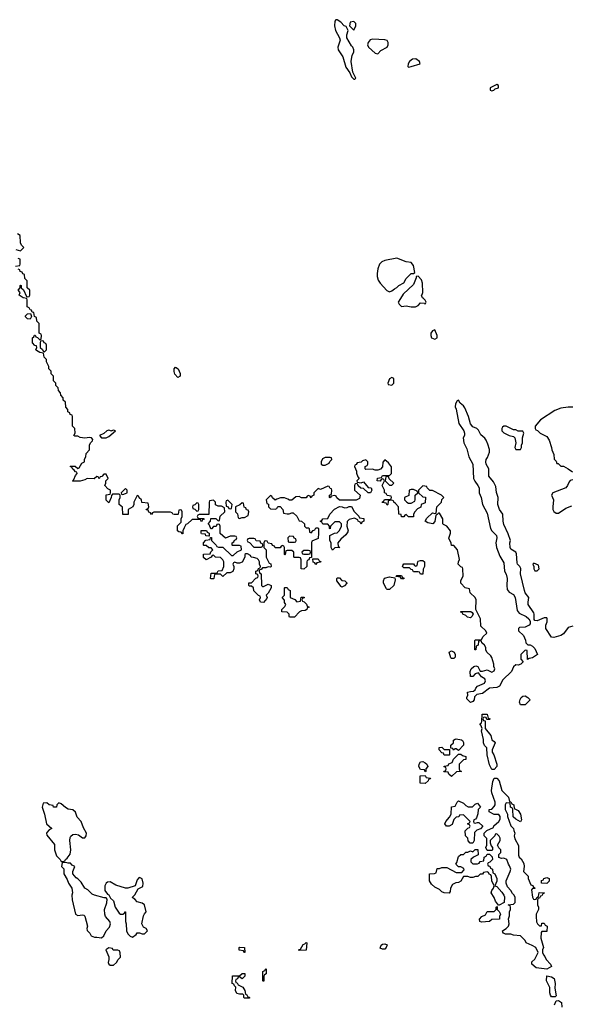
# Model space of a CAD drawing. Header units: inches. Extents: x 2601469 to 2753575, y 449403 to 582909.
# Tile 225 of 256: x 2648702 to 2653337, y 494074 to 502342. Entities that reach past the tile are written whole.
import ezdxf

# ---------------------------------------------------------------- set-up
doc = ezdxf.new("R2010")
doc.units = ezdxf.units.IN
doc.header["$MEASUREMENT"] = 0
for name, color, linetype in [('C6449', 7, 'Continuous'), ('C6459', 7, 'Continuous'), ('C6540', 7, 'Continuous'), ('C6550', 7, 'Continuous')]:
    doc.layers.add(name, color=color, linetype=linetype)

msp = doc.modelspace()

# ---------------------------------------------------------------- linework, layer by layer
at = {"layer": 'C6449', "color": 4}
for points, elevation in [([(2650000, 498187.7), (2649988.4, 498188.4), (2649982, 498202), (2649970, 498206), (2649830, 498206), (2649818, 498202), (2649810, 498186), (2649802, 498202), (2649787.3, 498207.3), (2649782, 498222), (2649766, 498226), (2649767.3, 498232.7), (2649782, 498238), (2649786, 498250), (2649782, 498282), (2649727.3, 498287.3), (2649726, 498310), (2649707.3, 498327.3), (2649702, 498342), (2649690, 498346), (2649662, 498290), (2649662, 498270), (2649654, 498250), (2649614, 498230), (2649612.7, 498187.3), (2649570, 498186), (2649567.3, 498247.3), (2649538, 498270), (2649538, 498310), (2649546, 498330), (2649546, 498350), (2649538, 498358), (2649482, 498358), (2649472.7, 498347.3), (2649471.6, 498328.4), (2649450, 498286), (2649428.4, 498308.4), (2649428.4, 498351.6), (2649462, 498358), (2649466, 498370), (2649466, 498390), (2649443.1, 498403.1), (2649418, 498430), (2649426, 498450), (2649426, 498470), (2649446, 498490), (2649430, 498526), (2649410, 498526), (2649392.7, 498507.3), (2649378, 498502), (2649370, 498486), (2649362, 498502), (2649350, 498506), (2649327.3, 498487.3), (2649270, 498488), (2649250, 498478), (2649210, 498468), (2649150, 498466), (2649146, 498470), (2649158, 498482), (2649170, 498514), (2649186, 498530), (2649182, 498542), (2649170, 498546), (2649160.4, 498560.4), (2649146, 498570), (2649142, 498582), (2649126, 498590), (2649130, 498594), (2649167.3, 498592.7), (2649190, 498574), (2649202, 498578), (2649223.1, 498616.9), (2649246, 498630), (2649248, 498652), (2649258, 498670), (2649260.4, 498699.6), (2649288, 498730), (2649288, 498770), (2649298, 498790), (2649314, 498806), (2649316.4, 498816.4), (2649306, 498830), (2649290, 498833.2), (2649250, 498829.2), (2649210, 498834), (2649190, 498844), (2649164.7, 498844.7), (2649158, 498850), (2649168, 498870), (2649166, 498910), (2649146, 498930), (2649146, 499010), (2649142, 499022), (2649127.3, 499027.3), (2649122, 499042), (2649106, 499050), (2649106, 499070), (2649088.4, 499088.4), (2649086, 499130), (2649068.4, 499148.4), (2649067.3, 499167.3), (2649048.4, 499188.4), (2649046, 499210), (2649028.4, 499228.4), (2649026, 499250), (2649006, 499270), (2649006, 499290), (2648986, 499310), (2648986, 499350), (2648967.3, 499367.3), (2648966, 499390), (2648946, 499410), (2648946, 499430), (2648928.4, 499468.4), (2648927.3, 499487.3), (2648908.4, 499508.4), (2648902, 499542), (2648870, 499546), (2648843.1, 499563.1), (2648838, 499570), (2648846, 499590), (2648842, 499602), (2648830, 499606), (2648809, 499629), (2648808.4, 499671.6), (2648822, 499678), (2648827.3, 499692.7), (2648832.7, 499692.7), (2648838, 499678), (2648852.7, 499672.7), (2648870, 499654), (2648882, 499658), (2648886, 499690), (2648882, 499702), (2648866, 499710), (2648866, 499790), (2648846, 499810), (2648842, 499842), (2648826, 499850), (2648822, 499882), (2648806, 499886), (2648802, 499902), (2648790, 499906), (2648782, 499922), (2648766, 499930), (2648766, 499990), (2648762.7, 500000)], 16), ([(2650000, 499386.6), (2649999, 499390), (2649999, 499410), (2650000, 499411.3)], 12)]:
    msp.add_lwpolyline(points, dxfattribs=dict(at, elevation=elevation))
for points, elevation in [([(2648790, 499826), (2648768.7, 499828.7), (2648750, 499846), (2648750, 499854), (2648768.4, 499871.6), (2648794, 499874), (2648802, 499850)], 16), ([(2648890, 499646), (2648878, 499642), (2648874, 499630), (2648874, 499590), (2648892.7, 499572.7), (2648898, 499558), (2648910, 499554), (2648926, 499570), (2648926, 499610), (2648922, 499622), (2648907.3, 499627.3), (2648902, 499642)], 16), ([(2649490, 498895.3), (2649474, 498890), (2649474, 498886), (2649450, 498894), (2649434, 498890), (2649410, 498868), (2649372, 498850), (2649390, 498832), (2649430, 498832), (2649450, 498842), (2649506, 498890)], 16), ([(2649590, 498406), (2649554, 498370), (2649558, 498358), (2649570, 498354), (2649590, 498362), (2649606, 498370), (2649606, 498390)], 16), ([(2649030, 495766), (2649014, 495750), (2649010, 495728.7), (2648986, 495730), (2648982, 495742), (2648950, 495748), (2648930, 495766), (2648898, 495762), (2648892, 495730), (2648910.6, 495670.6), (2648926.8, 495590), (2648972, 495550), (2648950, 495538), (2648930, 495518), (2648926.8, 495510), (2648930, 495494), (2648995.3, 495415.3), (2648994.8, 495370), (2649010, 495322), (2649042, 495290), (2649050, 495274), (2649070, 495274), (2649082, 495278), (2649086, 495290), (2649100.2, 495299.8), (2649125.6, 495334.4), (2649132.7, 495370), (2649122.7, 495450), (2649126, 495474), (2649132.9, 495487.1), (2649150, 495501), (2649170, 495502.8), (2649196.3, 495496.3), (2649230, 495471.3), (2649248.4, 495471.6), (2649262, 495490), (2649264, 495510), (2649237.2, 495557.2), (2649219, 495610), (2649186, 495646), (2649170, 495688), (2649150, 495708), (2649110, 495714), (2649086.3, 495726.3), (2649050, 495758)], 24), ([(2649090, 495266), (2649058, 495262), (2649054, 495230), (2649071.6, 495211.6), (2649072, 495170), (2649102, 495122), (2649112, 495090), (2649141, 495050), (2649146, 495010), (2649141, 494990), (2649142.8, 494950), (2649172, 494830), (2649190, 494821), (2649230, 494824.7), (2649242, 494822), (2649250, 494814), (2649270.8, 494730), (2649266, 494710), (2649270, 494694), (2649292, 494670), (2649302, 494650), (2649330, 494638), (2649350, 494638.8), (2649390, 494631.3), (2649408.7, 494650), (2649428.7, 494690), (2649457.2, 494722.8), (2649464, 494750), (2649459, 494770), (2649424, 494810), (2649417.2, 494830), (2649414, 494870), (2649434.6, 494925.4), (2649436.4, 494956.4), (2649428, 494968), (2649412, 494968), (2649330, 494989.2), (2649310, 494999), (2649275.5, 495035.5), (2649248.7, 495050), (2649218.9, 495098.9), (2649190, 495128), (2649175.3, 495135.3), (2649148.4, 495168.4), (2649148, 495190), (2649166, 495230), (2649143.1, 495243.1), (2649130, 495258), (2649110, 495258)], 24), ([(2649710, 495139), (2649704.5, 495135.5), (2649690, 495118), (2649671.6, 495068.4), (2649610, 495048), (2649590, 495048), (2649510, 495075.3), (2649462, 495102), (2649439.8, 495100.2), (2649427.5, 495092.5), (2649418.8, 495070), (2649418, 495030), (2649439.6, 494999.6), (2649450, 494992), (2649464.7, 494964.7), (2649490, 494942), (2649504.7, 494890), (2649538, 494838), (2649550, 494831.3), (2649568, 494832), (2649582, 494838), (2649586, 494850), (2649592, 494850), (2649592, 494770), (2649598, 494750), (2649600.7, 494690), (2649610, 494666), (2649630, 494646), (2649650, 494638), (2649680.4, 494659.6), (2649690, 494674), (2649710, 494674), (2649730, 494664.7), (2649750, 494664.7), (2649775.3, 494690), (2649766, 494710), (2649741.2, 494721.2), (2649729, 494749), (2649743.1, 494816.9), (2649750, 494834), (2649766, 494850), (2649750, 494908), (2649730, 494924), (2649690, 494935.3), (2649670, 494958), (2649646, 494970), (2649670, 494994), (2649696.4, 495043.6), (2649736, 495064), (2649739.3, 495090), (2649730, 495128)], 24), ([(2649450, 494548), (2649426, 494530), (2649451.3, 494471.3), (2649451.3, 494450), (2649444.7, 494424.7), (2649451.6, 494411.6), (2649463.6, 494403.6), (2649490, 494402), (2649514.6, 494425.4), (2649529.1, 494450.9), (2649548, 494470), (2649547.3, 494507.3), (2649542, 494522), (2649527.3, 494527.3), (2649488.4, 494528.4), (2649482, 494542)], 24)]:
    msp.add_lwpolyline(points, close=True, dxfattribs=dict(at, elevation=elevation))
at = {"layer": 'C6459', "color": 4}
for points, elevation in [([(2651900.7, 500000), (2651882, 499970), (2651890, 499954), (2651910, 499934), (2651950, 499938), (2651991.1, 499931.1), (2652028.9, 499931.1), (2652050, 499942), (2652070, 499964.7), (2652102, 499962), (2652110, 499954), (2652118, 499970), (2652110, 499986), (2652095.1, 500000)], 16), ([(2650000, 499411.3), (2650010, 499424.7), (2650034.8, 499410), (2650050.6, 499370), (2650050, 499348), (2650030, 499338), (2650006, 499366), (2650000, 499386.6)], 12), ([(2653350.8, 497250), (2653310, 497239), (2653270, 497185.2), (2653250, 497172.3), (2653190, 497155.3), (2653170, 497158), (2653122, 497230), (2653122, 497258), (2653133.6, 497286.4), (2653134, 497314), (2653130, 497318), (2653110, 497318), (2653050, 497295.3), (2653030, 497298), (2653024.7, 497304.7), (2653025.2, 497350), (2653021.2, 497361.2), (2652974.7, 497430), (2652973.3, 497450), (2652980.7, 497490), (2652950, 497529.3), (2652943.6, 497550), (2652909.6, 497690), (2652912.7, 497732.7), (2652904, 497750), (2652883.7, 497770), (2652881.2, 497781.2), (2652876.5, 497856.5), (2652869.4, 497869.4), (2652830, 497897.2), (2652823.6, 497910), (2652820.9, 497950), (2652825.2, 497970), (2652805.6, 498025.6), (2652770, 498102), (2652763.5, 498130), (2652762, 498190), (2652734.5, 498230), (2652718.4, 498270), (2652723.7, 498330), (2652709.1, 498370.9), (2652702, 498422), (2652682.5, 498462.5), (2652644.5, 498510), (2652645.2, 498570), (2652622, 498610), (2652618, 498630), (2652622, 498650), (2652634, 498666), (2652648.7, 498710), (2652648.4, 498731.6), (2652636.5, 498776.5), (2652622, 498810), (2652609.1, 498829.1), (2652576.4, 498856.4), (2652556.5, 498896.5), (2652542, 498910), (2652510, 498924.5), (2652490, 498949.2), (2652474, 499010), (2652441.6, 499081.6), (2652430, 499099), (2652403.1, 499123.1), (2652390, 499146), (2652378, 499142), (2652363.6, 499116.4), (2652362, 499090), (2652370.8, 499070.8), (2652392.5, 498952.5), (2652432.7, 498890), (2652440.5, 498870), (2652439.1, 498850), (2652427.7, 498830), (2652432.7, 498790), (2652458.8, 498738.8), (2652477.1, 498670), (2652510.4, 498610), (2652515.8, 498490), (2652525.8, 498465.8), (2652552.7, 498430), (2652562, 498410), (2652564, 498370), (2652579.1, 498330), (2652590.6, 498270.6), (2652630, 498198), (2652658, 498070), (2652670.5, 498050), (2652707.7, 498010), (2652710.4, 497990), (2652704, 497950), (2652707.3, 497910), (2652737.1, 497837.1), (2652770, 497782), (2652776.3, 497710), (2652790, 497684.7), (2652799.1, 497650), (2652794.4, 497590), (2652798.5, 497558.5), (2652814.9, 497534.9), (2652850, 497514), (2652864, 497490), (2652881.3, 497381.3), (2652898.8, 497358.8), (2652956.3, 497330), (2652978.8, 497310), (2652992, 497290), (2652992, 497270), (2652982, 497258), (2652950, 497242), (2652902, 497238), (2652894, 497230), (2652894, 497210), (2652934, 497170), (2652951.6, 497131.6), (2652954, 497110), (2652972.7, 497092.7), (2652991.6, 497091.6), (2653010, 497082), (2653030, 497062), (2653052, 497010), (2653010, 496982), (2652982, 496978), (2652968.7, 496968.7), (2652966, 497046), (2652950, 497048), (2652912, 497010), (2652912.7, 496972.7), (2652932, 496950), (2652912, 496930), (2652890, 496922), (2652870, 496926), (2652851.3, 496908.7), (2652834.8, 496870), (2652760.7, 496799.3), (2652734.4, 496745.6), (2652710, 496735.3), (2652650, 496729), (2652590, 496685.2), (2652543.6, 496676.4), (2652523.6, 496656.4), (2652522, 496630), (2652510, 496618), (2652490, 496608), (2652460.4, 496640.4), (2652458, 496650), (2652468, 496670), (2652466, 496694), (2652490, 496702), (2652516.4, 496703.6), (2652530, 496714), (2652535.3, 496730), (2652550, 496744.7), (2652608, 496770), (2652615.3, 496790), (2652610, 496806), (2652583.1, 496823.1), (2652558, 496858), (2652530, 496848), (2652510, 496826), (2652490, 496826), (2652488.4, 496868.4), (2652495.3, 496890), (2652518, 496910), (2652535.3, 496915.3), (2652552, 496910), (2652572, 496872), (2652590, 496871.3), (2652630, 496882), (2652670, 496862), (2652690, 496874), (2652695.3, 496890), (2652686, 496910), (2652686, 496930), (2652670, 496986), (2652660.4, 497000.4), (2652626, 497030), (2652618, 497050), (2652618, 497070), (2652608, 497090), (2652586, 497110), (2652582, 497122), (2652570, 497126), (2652558, 497122), (2652554, 497090), (2652538, 497082), (2652534, 497050), (2652526, 497050), (2652526, 497130), (2652530, 497134), (2652570, 497134), (2652582, 497138), (2652596.4, 497163.6), (2652628, 497190), (2652618, 497210), (2652578, 497250), (2652575.3, 497310), (2652535.3, 497390), (2652538, 497470), (2652528, 497490), (2652488, 497530), (2652482, 497562), (2652446, 497570), (2652408.7, 497610), (2652408.4, 497631.6), (2652428, 497670), (2652426, 497730), (2652422, 497742), (2652407.3, 497747.3), (2652386, 497770), (2652388, 497790), (2652398, 497810), (2652382, 497890), (2652350, 497926), (2652330, 497926), (2652327.3, 497947.3), (2652308.4, 497988.4), (2652322, 498030), (2652322, 498050), (2652290, 498088), (2652262, 498102), (2652258, 498110), (2652258, 498150), (2652230, 498198), (2652222, 498198), (2652210, 498186), (2652198, 498182), (2652191.6, 498128.4), (2652174, 498110), (2652130, 498118), (2652108, 498130), (2652123.1, 498156.9), (2652170, 498202), (2652190, 498194), (2652202, 498198), (2652208, 498250), (2652246, 498290), (2652248.4, 498311.6), (2652266, 498330), (2652246, 498350), (2652170, 498388), (2652147.3, 498387.3), (2652126, 498410), (2652122, 498422), (2652090, 498428), (2652054, 498390), (2652054, 498370), (2652090, 498334), (2652111.6, 498331.6), (2652110, 498286), (2652074, 498270), (2652071.3, 498248.7), (2652045.4, 498234.6), (2652022, 498210), (2652012, 498190), (2652010, 498166), (2651970, 498166), (2651950, 498186), (2651938, 498182), (2651930, 498166), (2651910, 498168), (2651906, 498186), (2651888, 498190), (2651886, 498250), (2651860.4, 498280.4), (2651846, 498290), (2651842, 498302), (2651830, 498306), (2651798, 498302), (2651794, 498270), (2651790, 498266), (2651782, 498282), (2651748.4, 498288.4), (2651750, 498294), (2651762, 498298), (2651767.3, 498312.7), (2651810, 498314), (2651822, 498318), (2651826, 498330), (2651822, 498342), (2651790, 498346), (2651782, 498362), (2651766, 498370), (2651766, 498390), (2651748, 498430), (2651766, 498470), (2651762, 498482), (2651750, 498486), (2651738, 498482), (2651730, 498466), (2651706, 498470), (2651707.3, 498492.7), (2651742, 498498), (2651750, 498514), (2651810, 498514), (2651826, 498530), (2651827.3, 498587.3), (2651800.4, 498620.4), (2651770, 498646), (2651752.7, 498627.3), (2651750, 498586), (2651732.7, 498567.3), (2651710, 498558), (2651690, 498558), (2651667.3, 498567.3), (2651610, 498566), (2651606, 498570), (2651606, 498590), (2651622, 498598), (2651626, 498610), (2651626, 498630), (2651610, 498646), (2651583.6, 498636.4), (2651570, 498626), (2651538, 498622), (2651530, 498606), (2651518, 498602), (2651514, 498590), (2651531.6, 498551.6), (2651532.7, 498532.7), (2651543.6, 498503.6), (2651554, 498490), (2651534, 498470), (2651538, 498458), (2651570, 498454), (2651590, 498462), (2651630, 498414), (2651654, 498410), (2651662, 498390), (2651651, 498369), (2651628.9, 498368.9), (2651590, 498406), (2651568, 498408), (2651547.3, 498427.3), (2651542, 498442), (2651530, 498446), (2651518, 498442), (2651514, 498430), (2651514, 498390), (2651562, 498350), (2651558, 498322), (2651530, 498306), (2651390, 498306), (2651367.3, 498327.3), (2651362, 498342), (2651350, 498346), (2651318, 498342), (2651310, 498326), (2651306, 498330), (2651306, 498350), (2651322, 498358), (2651326, 498390), (2651322, 498402), (2651310, 498406), (2651302, 498422), (2651290, 498426), (2651230, 498398), (2651210, 498406), (2651174, 498370), (2651174, 498350), (2651158, 498342), (2651150, 498326), (2651142, 498342), (2651130, 498346), (2651118, 498342), (2651110, 498326), (2651070, 498326), (2651050, 498338), (2651023.6, 498336.4), (2650990, 498306), (2650970, 498306), (2650956.4, 498316.4), (2650927.3, 498327.3), (2650910, 498328), (2650892.7, 498327.3), (2650863.6, 498316.4), (2650850, 498306), (2650827.3, 498327.3), (2650822, 498342), (2650810, 498346), (2650774, 498310), (2650778, 498278), (2650792.7, 498272.7), (2650794, 498250), (2650810, 498234), (2650847.3, 498232.7), (2650862, 498238), (2650870, 498254), (2650890, 498254), (2650914, 498230), (2650918, 498198), (2650950, 498192), (2650967.3, 498192.7), (2650990, 498202), (2650999.6, 498199.6), (2651030, 498174), (2651050, 498134), (2651071.3, 498131.3), (2651094, 498110), (2651094, 498090), (2651110, 498074), (2651130, 498074), (2651134, 498070), (2651138, 498038), (2651150, 498034), (2651167.3, 498052.7), (2651182, 498058), (2651190, 498074), (2651210, 498074), (2651214, 498070), (2651214, 498030), (2651210, 497986), (2651158, 497962), (2651154, 497950), (2651154, 497826), (2651138, 497822), (2651132.7, 497807.3), (2651118, 497802), (2651114, 497790), (2651114, 497750), (2651090, 497728), (2651066, 497730), (2651067.3, 497807.3), (2651062, 497822), (2651050, 497826), (2651010, 497826), (2651006, 497830), (2651006, 497870), (2650990, 497886), (2650950, 497886), (2650938, 497882), (2650934, 497850), (2650930, 497846), (2650926, 497850), (2650926, 497910), (2650922, 497922), (2650910, 497926), (2650898, 497922), (2650890, 497906), (2650850, 497906), (2650842, 497922), (2650827.3, 497927.3), (2650822, 497942), (2650790, 497946), (2650782, 497962), (2650770, 497966), (2650758, 497962), (2650754, 497950), (2650754, 497910), (2650774, 497890), (2650774, 497830), (2650798, 497778), (2650811.6, 497771.6), (2650814, 497750), (2650810, 497746), (2650790, 497748), (2650770, 497738), (2650742, 497738), (2650730, 497726), (2650718, 497722), (2650714, 497710), (2650718, 497698), (2650732, 497690), (2650734, 497590), (2650742, 497582), (2650750, 497582), (2650790, 497602), (2650814, 497590), (2650814, 497570), (2650790, 497526), (2650774, 497510), (2650782, 497490), (2650779.6, 497480.4), (2650750, 497448), (2650726, 497450), (2650718, 497470), (2650726, 497490), (2650722, 497502), (2650707.3, 497507.3), (2650670, 497546), (2650666, 497570), (2650650, 497586), (2650630, 497586), (2650626, 497590), (2650627.3, 497612.7), (2650650, 497614), (2650687.3, 497652.7), (2650702, 497658), (2650706, 497670), (2650702, 497682), (2650686, 497690), (2650686, 497710), (2650702, 497718), (2650710, 497734), (2650722, 497738), (2650726, 497750), (2650718, 497770), (2650718, 497790), (2650710, 497806), (2650696.4, 497816.4), (2650667.3, 497827.3), (2650648.4, 497828.4), (2650642, 497842), (2650616.4, 497856.4), (2650602, 497858), (2650594, 497850), (2650594, 497830), (2650570, 497786), (2650550, 497778), (2650530, 497778), (2650510, 497786), (2650498, 497782), (2650494, 497770), (2650502, 497750), (2650502, 497730), (2650492.7, 497707.3), (2650470, 497698), (2650442, 497698), (2650410, 497666), (2650390, 497686), (2650350, 497686), (2650338, 497682), (2650334, 497650), (2650330, 497646), (2650310, 497646), (2650306, 497650), (2650310, 497694), (2650350, 497694), (2650362, 497698), (2650370, 497714), (2650402, 497718), (2650418, 497750), (2650418, 497790), (2650410, 497806), (2650390, 497826), (2650348.4, 497828.4), (2650330, 497846), (2650318, 497842), (2650311.6, 497828.4), (2650270, 497806), (2650247.3, 497827.3), (2650247.3, 497852.7), (2650302, 497858), (2650307.3, 497872.7), (2650326, 497890), (2650310, 497906), (2650290, 497906), (2650270, 497926), (2650250, 497926), (2650246, 497930), (2650246, 497950), (2650267.3, 497972.7), (2650302, 497978), (2650306, 497994), (2650312.7, 497992.7), (2650314, 497970), (2650354, 497930), (2650358, 497918), (2650372.7, 497912.7), (2650410, 497912), (2650482, 497842), (2650496.4, 497843.6), (2650530, 497874), (2650566, 497890), (2650562, 497922), (2650550, 497926), (2650490, 497926), (2650486, 497930), (2650486, 497950), (2650502, 497958), (2650507.3, 497972.7), (2650522, 497978), (2650526, 497990), (2650522, 498002), (2650510, 498006), (2650470, 498006), (2650430, 497988), (2650387.3, 498027.3), (2650386, 498090), (2650382, 498102), (2650370, 498106), (2650358, 498102), (2650352.7, 498087.3), (2650330, 498086), (2650312.7, 498067.3), (2650307.3, 498067.3), (2650296.4, 498096.4), (2650286, 498110), (2650306, 498130), (2650307.3, 498152.7), (2650350, 498154), (2650370, 498134), (2650382, 498138), (2650387.3, 498172.7), (2650426, 498210), (2650422, 498242), (2650396.4, 498256.4), (2650370, 498258), (2650347.3, 498267.3), (2650346, 498290), (2650330, 498306), (2650298, 498302), (2650294, 498290), (2650292.7, 498187.3), (2650210, 498186), (2650198, 498182), (2650194, 498170), (2650198, 498158), (2650210, 498154), (2650250, 498154), (2650252.7, 498147.3), (2650238, 498142), (2650230, 498126), (2650222, 498142), (2650210, 498146), (2650150, 498146), (2650112.7, 498107.3), (2650098, 498102), (2650083.6, 498076.4), (2650074, 498050), (2650074, 498026), (2650070, 498026), (2650058, 498038), (2650040.4, 498040.4), (2650028, 498050), (2650028.4, 498091.6), (2650058, 498122), (2650058, 498150), (2650066, 498170), (2650066, 498210), (2650062, 498222), (2650050, 498226), (2650038, 498222), (2650034, 498190), (2650030, 498186), (2650000, 498187.7)], 16), ([(2653349.1, 499089.1), (2653310, 499089.2), (2653250, 499081.2), (2653198.8, 499061.2), (2653078, 498982), (2653034, 498930), (2653034, 498910), (2653038, 498898), (2653052.7, 498892.7), (2653074, 498870), (2653130, 498842), (2653150.9, 498810.9), (2653171.3, 498750), (2653172, 498730), (2653191.3, 498690), (2653192.7, 498652.7), (2653210, 498634), (2653214, 498614), (2653226, 498614), (2653250, 498594), (2653270, 498592), (2653310.9, 498570.9), (2653346, 498546)], 16), ([(2653350, 498477.2), (2653327.1, 498472.9), (2653318, 498462), (2653306, 498430), (2653290.4, 498409.6), (2653181, 498370), (2653170.8, 498350), (2653187.3, 498310), (2653180.7, 498250), (2653182.8, 498230), (2653190.9, 498210.9), (2653210, 498198), (2653230, 498198), (2653290, 498238.8), (2653341.2, 498258.8)], 16), ([(2653195.3, 494070), (2653210, 494102), (2653230, 494104.7), (2653254, 494090), (2653258, 494050)], 16)]:
    msp.add_lwpolyline(points, dxfattribs=dict(at, elevation=elevation))
at = {"layer": 'C6459', "color": 4, "elevation": 16}
for points in [[(2652190, 499738), (2652170, 499728), (2652158, 499710), (2652156, 499690), (2652162, 499670), (2652190, 499658.8), (2652208.7, 499670), (2652209, 499690)], [(2651830, 499338), (2651810, 499326), (2651794, 499290), (2651798, 499278), (2651830, 499274), (2651846, 499290), (2651846, 499330)], [(2652790, 498928), (2652770, 498928), (2652759.6, 498920.4), (2652752, 498910), (2652752, 498890), (2652770, 498872), (2652814, 498850), (2652850, 498842), (2652862, 498830), (2652872, 498790), (2652862, 498750), (2652870, 498734), (2652910, 498734), (2652918, 498750), (2652918, 498770), (2652928, 498790), (2652928, 498830), (2652938, 498870), (2652930, 498886), (2652890, 498888), (2652870, 498898), (2652850, 498898)], [(2651310, 498666), (2651270, 498666), (2651245.4, 498654.6), (2651234, 498630), (2651234, 498610), (2651250, 498602), (2651270, 498602), (2651302, 498618), (2651307.3, 498632.7), (2651326, 498650), (2651322, 498662)], [(2651790, 498506), (2651778, 498502), (2651774, 498470), (2651810, 498434), (2651830, 498434), (2651846, 498450), (2651807.3, 498487.3), (2651802, 498502)], [(2652010, 498398), (2651990, 498398), (2651974, 498390), (2651972.7, 498347.3), (2651934, 498330), (2651934, 498310), (2651954, 498290), (2651970, 498282), (2651990, 498282), (2652022, 498298), (2652026, 498310), (2652026, 498350), (2652046, 498370), (2652042, 498382)], [(2650190, 498286), (2650172.7, 498267.3), (2650158, 498262), (2650154, 498250), (2650158, 498238), (2650172.7, 498232.7), (2650190, 498214), (2650202, 498218), (2650206, 498230), (2650206, 498270), (2650202, 498282)], [(2650450, 498306), (2650438, 498302), (2650434, 498290), (2650438, 498258), (2650452.7, 498252.7), (2650458, 498238), (2650470, 498234), (2650482, 498238), (2650486, 498270)], [(2650570, 498286), (2650552.7, 498267.3), (2650514, 498250), (2650514, 498210), (2650531.6, 498191.6), (2650538, 498158), (2650550, 498154), (2650570, 498162), (2650590, 498162), (2650622, 498178), (2650626, 498210), (2650622, 498222), (2650607.3, 498227.3), (2650602, 498242), (2650587.3, 498247.3), (2650582, 498282)], [(2651570, 498106), (2651562, 498122), (2651546, 498130), (2651542, 498142), (2651516.4, 498156.4), (2651470, 498146), (2651452.7, 498127.3), (2651452, 498090), (2651462, 498050), (2651459.6, 498040.4), (2651443.6, 498016.4), (2651399.6, 497980.4), (2651374, 497950), (2651378, 497918), (2651392, 497910), (2651350, 497906), (2651330, 497888), (2651318, 497910), (2651318, 497950), (2651308, 497970), (2651308.4, 498011.6), (2651348.4, 498031.6), (2651370, 498034), (2651390, 498054), (2651406, 498090), (2651406, 498110), (2651390, 498126), (2651350, 498126), (2651314, 498090), (2651310, 498066), (2651306, 498070), (2651306, 498090), (2651290, 498106), (2651250, 498106), (2651242, 498122), (2651226, 498130), (2651242, 498138), (2651248.4, 498151.6), (2651290, 498154), (2651308, 498190), (2651347.3, 498232.7), (2651390, 498254), (2651411.6, 498251.6), (2651430, 498242), (2651454.6, 498245.4), (2651470, 498254), (2651490, 498254), (2651511.6, 498211.6), (2651552.7, 498172.7), (2651558, 498158), (2651592.7, 498152.7), (2651594, 498130), (2651578, 498122)], [(2650290, 498006), (2650267.3, 498007.3), (2650262, 498022), (2650230, 498026), (2650226, 498030), (2650227.3, 498052.7), (2650272.7, 498052.7), (2650278, 498038), (2650294, 498030), (2650294, 498006)], [(2650670, 497986), (2650630, 497986), (2650618, 497982), (2650614, 497970), (2650618, 497958), (2650632.7, 497952.7), (2650670, 497914), (2650730, 497914), (2650742, 497918), (2650746, 497930), (2650742, 497942), (2650727.3, 497947.3), (2650722, 497962), (2650690, 497966), (2650682, 497982)], [(2650970, 498006), (2650954, 497990), (2650958, 497958), (2650970, 497954), (2651010, 497954), (2651022, 497958), (2651026, 497970), (2651022, 497982), (2651007.3, 497987.3), (2651002, 498002)], [(2651130, 497886), (2651090, 497886), (2651074, 497870), (2651078, 497858), (2651090, 497854), (2651130, 497854), (2651142, 497858), (2651146, 497870), (2651142, 497882)], [(2651190, 497768), (2651182, 497782), (2651167.3, 497787.3), (2651166, 497814), (2651210, 497814), (2651218, 497798), (2651232.7, 497792.7), (2651230, 497788), (2651198, 497782)], [(2652070, 497686), (2652062, 497702), (2652050, 497706), (2652010, 497706), (2652002, 497722), (2651990, 497726), (2651978, 497738), (2651930, 497738), (2651918, 497750), (2651920.4, 497759.6), (2651930, 497772), (2652010, 497774), (2652018, 497758), (2652030, 497754), (2652042, 497758), (2652046, 497790), (2652050, 497794), (2652070, 497802), (2652090, 497802), (2652102, 497790), (2652102, 497750), (2652092.7, 497727.3), (2652090, 497686)], [(2653022, 497778), (2653014, 497770), (2653022, 497750), (2653022, 497730), (2653030, 497714), (2653050, 497714), (2653066, 497730), (2653062, 497762)], [(2651410, 497578), (2651402, 497582), (2651366, 497630), (2651366, 497650), (2651370, 497654), (2651390, 497654), (2651410, 497632), (2651434, 497630), (2651450, 497614), (2651452, 497610), (2651430, 497588)], [(2651790, 497558), (2651783.1, 497563.1), (2651758, 497610), (2651758, 497630), (2651767.3, 497652.7), (2651810, 497664.7), (2651854, 497654), (2651858, 497638), (2651844.7, 497590), (2651810, 497558)], [(2651910, 497646), (2651902, 497662), (2651866, 497666), (2651866, 497670), (2651870, 497674), (2651910, 497674), (2651918, 497658), (2651930, 497654), (2651930, 497646)], [(2651030, 497454), (2651062, 497458), (2651067.3, 497492.7), (2651092.7, 497492.7), (2651092.7, 497487.3), (2651078, 497482), (2651074, 497470), (2651078, 497458), (2651092.7, 497452.7), (2651112.7, 497432.7), (2651118, 497418), (2651134, 497410), (2651118, 497402), (2651114, 497390), (2651099.6, 497380.4), (2651070, 497378), (2651054, 497370), (2651010, 497326), (2650970, 497326), (2650966, 497330), (2650966, 497350), (2650950, 497366), (2650906, 497370), (2650906, 497390), (2650930, 497414), (2650938, 497430), (2650928.4, 497448.4), (2650927.3, 497467.3), (2650908, 497490), (2650926, 497510), (2650926, 497570), (2650930, 497574), (2650950, 497574), (2650958, 497558), (2650974, 497550), (2650974, 497490), (2651012.7, 497472.7)], [(2652490, 497318), (2652464.7, 497324.7), (2652450, 497338), (2652426, 497350), (2652422, 497362), (2652410, 497366), (2652407.3, 497372.7), (2652491.6, 497371.6), (2652503.6, 497363.6), (2652512, 497350), (2652502, 497330)], [(2652330, 496978), (2652324.7, 496984.7), (2652310, 497032), (2652330, 497042), (2652354, 497030), (2652362, 497010), (2652362, 496990), (2652350, 496978)], [(2652910, 496588), (2652902, 496610), (2652906.3, 496633.7), (2652915.3, 496650), (2652930, 496661), (2652950, 496664.7), (2652971.1, 496651.1), (2652992, 496630), (2652950, 496588)], [(2652626, 496466), (2652622, 496482), (2652610, 496486), (2652598, 496482), (2652594, 496470), (2652598, 496458), (2652614, 496454), (2652614, 496390), (2652662, 496330), (2652670, 496294), (2652690, 496282), (2652698, 496270), (2652671.3, 496210), (2652671.3, 496190), (2652684.7, 496170), (2652712, 496090), (2652712, 496070), (2652690, 496046), (2652670, 496046), (2652650, 496086), (2652629.1, 496169.1), (2652627.3, 496227.3), (2652607.3, 496247.3), (2652598, 496270), (2652598, 496298), (2652582, 496370), (2652588, 496390), (2652578, 496418), (2652568.7, 496430), (2652582, 496438), (2652586, 496450), (2652588.7, 496511.3), (2652630, 496511.3), (2652638, 496478), (2652654, 496470), (2652650, 496466)], [(2652390, 496206), (2652370, 496218), (2652362, 496218), (2652348, 496208), (2652342, 496222), (2652326, 496226), (2652326, 496250), (2652346, 496270), (2652347.3, 496292.7), (2652360.4, 496299.6), (2652370, 496302), (2652414.4, 496294.4), (2652422, 496290), (2652431.6, 496271.6), (2652430.9, 496249.1)], [(2652270, 496214), (2652314, 496214), (2652314, 496170), (2652310, 496166), (2652270, 496166), (2652262, 496182), (2652250, 496186), (2652226, 496210), (2652226, 496230), (2652250, 496234)], [(2652330, 495988), (2652307.3, 496007.3), (2652302, 496022), (2652266, 496026), (2652267.3, 496032.7), (2652282, 496038), (2652286, 496050), (2652282, 496062), (2652267.3, 496067.3), (2652267.3, 496072.7), (2652302, 496078), (2652307.3, 496092.7), (2652334.6, 496105.4), (2652347.3, 496132.7), (2652390, 496174), (2652410, 496174), (2652423.6, 496163.6), (2652450, 496154), (2652451.1, 496128.9), (2652430, 496126), (2652394, 496090), (2652394, 496050), (2652398, 496038), (2652414, 496030), (2652372.7, 496027.3)], [(2652110, 496026), (2652102, 496042), (2652070, 496046), (2652055.3, 496070), (2652058, 496090), (2652070, 496111.3), (2652090, 496112), (2652110, 496102), (2652122, 496090), (2652132, 496070), (2652114, 496050), (2652114, 496030)], [(2652110, 495928.7), (2652068, 495930), (2652067.3, 495992.7), (2652110, 495994), (2652118, 495978), (2652152.7, 495972.7), (2652150, 495966), (2652138, 495962), (2652134, 495950)], [(2652910, 495606), (2652870, 495628), (2652848.7, 495648.7), (2652846, 495710), (2652842, 495722), (2652826, 495730), (2652822, 495762), (2652790, 495766), (2652782, 495750), (2652782, 495710), (2652802, 495670), (2652802, 495650), (2652830, 495574), (2652852, 495550), (2652852.7, 495532.7), (2652862, 495510), (2652858, 495490), (2652863.6, 495463.6), (2652892.7, 495407.3), (2652892.7, 495327.3), (2652898, 495310), (2652914.8, 495294.8), (2652936.9, 495256.9), (2652942, 495230), (2652934, 495190), (2652974, 495150), (2652974, 495130), (2652998, 495078), (2653012.7, 495072.7), (2653018, 495058), (2653034, 495050), (2653030, 495046), (2653010, 495046), (2653003.6, 495036.4), (2653010, 494974), (2653018, 494958), (2653030, 494954), (2653042, 494958), (2653048, 494972), (2653062, 494978), (2653067.3, 495012.7), (2653112, 495010), (2653098, 495002), (2653090, 494986), (2653078, 494982), (2653070, 494966), (2653058, 494962), (2653054, 494950), (2653054, 494910), (2653062, 494890), (2653062, 494870), (2653042, 494830), (2653042, 494810), (2653045.4, 494765.4), (2653052, 494750), (2653070, 494732), (2653086, 494734), (2653090, 494754), (2653110, 494754), (2653118, 494738), (2653134, 494730), (2653130, 494686), (2653090, 494686), (2653083.6, 494676.4), (2653081, 494630), (2653102, 494550), (2653094, 494530), (2653094, 494510), (2653102, 494490), (2653115.3, 494475.3), (2653124.7, 494450), (2653162, 494410), (2653171.1, 494391.1), (2653130, 494368), (2653040.4, 494380.4), (2653006, 494410), (2653006, 494430), (2653030, 494454), (2653058, 494510), (2653038, 494550), (2653009.1, 494569.1), (2652958, 494590), (2652948, 494610), (2652908.7, 494648.7), (2652850, 494655.3), (2652830, 494662), (2652783.1, 494663.1), (2652766, 494670), (2652760.4, 494680.4), (2652758, 494690), (2652790, 494711.3), (2652808.7, 494730), (2652814, 494750), (2652808.7, 494791.3), (2652816.4, 494816.4), (2652818, 494850), (2652826, 494870), (2652826, 494890), (2652822, 494902), (2652806, 494910), (2652850, 494914), (2652866, 494930), (2652866, 494970), (2652858, 494990), (2652843.1, 495003.1), (2652828, 495030), (2652800.2, 495060.2), (2652788.7, 495090), (2652789, 495110), (2652824, 495190), (2652828.7, 495210), (2652818, 495238), (2652808, 495250), (2652795.3, 495290), (2652770, 495302), (2652750, 495298), (2652728, 495308), (2652728.4, 495331.6), (2652746, 495350), (2652746, 495370), (2652727.3, 495387.3), (2652718, 495410), (2652738, 495450), (2652738, 495470), (2652730, 495486), (2652710, 495506), (2652698, 495502), (2652694, 495490), (2652654, 495450), (2652654, 495430), (2652663.6, 495403.6), (2652674, 495390), (2652674, 495370), (2652670, 495366), (2652630, 495366), (2652618, 495390), (2652626, 495410), (2652627.3, 495467.3), (2652606, 495490), (2652606, 495510), (2652627.3, 495532.7), (2652682, 495558), (2652687.3, 495572.7), (2652728, 495610), (2652738, 495630), (2652738, 495650), (2652728, 495668), (2652688.9, 495668.9), (2652646, 495690), (2652646, 495710), (2652670, 495714), (2652690, 495734), (2652698, 495750), (2652698, 495770), (2652668, 495850), (2652666, 495870), (2652676.4, 495943.6), (2652690, 495974), (2652710, 495972), (2652731, 495951), (2652752, 495870), (2652810, 495814), (2652818, 495778), (2652830, 495774), (2652838, 495758), (2652854, 495750), (2652858, 495718), (2652890, 495702), (2652911.3, 495670), (2652918, 495622)], [(2652470, 495732), (2652507.3, 495732.7), (2652530, 495754), (2652550, 495762), (2652574, 495730), (2652554, 495710), (2652552.7, 495672.7), (2652539.6, 495640.4), (2652532.7, 495627.3), (2652518, 495622), (2652514, 495610), (2652518, 495598), (2652530, 495594), (2652550, 495602), (2652559.6, 495599.6), (2652594, 495570), (2652572.7, 495547.3), (2652543.6, 495536.4), (2652523.6, 495516.4), (2652522, 495450), (2652510, 495426), (2652487.3, 495427.3), (2652470, 495446), (2652468.7, 495470), (2652448, 495490), (2652446, 495530), (2652467.3, 495552.7), (2652482, 495558), (2652486, 495570), (2652482, 495582), (2652466, 495590), (2652482, 495598), (2652486, 495610), (2652430, 495666), (2652398, 495662), (2652392.7, 495647.3), (2652370, 495646), (2652350, 495626), (2652335.3, 495584.7), (2652311.3, 495568.7), (2652289.1, 495569.1), (2652275.3, 495590), (2652282, 495610), (2652314.6, 495645.4), (2652328, 495670), (2652329.1, 495730.9), (2652362, 495738), (2652378, 495770), (2652390, 495782), (2652430, 495762), (2652450, 495742)], [(2652510, 495254), (2652550, 495254), (2652562, 495258), (2652570, 495274), (2652602, 495278), (2652606, 495310), (2652622, 495318), (2652630, 495334), (2652650, 495334), (2652671.6, 495311.6), (2652674, 495290), (2652652.7, 495267.3), (2652638, 495262), (2652634, 495250), (2652638, 495238), (2652652.7, 495232.7), (2652658, 495218), (2652674, 495210), (2652678, 495178), (2652694, 495170), (2652711.1, 495131.1), (2652711.1, 495108.9), (2652694, 495070), (2652710, 495062), (2652754.4, 495014.4), (2652771, 494991), (2652775.3, 494975.3), (2652772, 494928), (2652730, 494906), (2652726, 494906), (2652700.2, 494940.2), (2652688.7, 494970), (2652664, 495010), (2652668.7, 495030), (2652682, 495050), (2652688, 495070), (2652668, 495110), (2652667.3, 495147.3), (2652662, 495162), (2652648, 495168), (2652642, 495182), (2652630, 495186), (2652598, 495182), (2652590, 495166), (2652570, 495166), (2652551.6, 495148.4), (2652532.7, 495147.3), (2652510, 495138), (2652490, 495138), (2652467.3, 495147.3), (2652430, 495146), (2652410, 495108), (2652390, 495098), (2652365.4, 495094.6), (2652339.6, 495080.4), (2652322, 495050), (2652319.6, 495020.4), (2652310, 495008), (2652270, 495008.7), (2652250, 495018), (2652230, 495038), (2652190, 495058), (2652163.1, 495083.1), (2652146, 495110), (2652146, 495170), (2652187.3, 495172.7), (2652202, 495178), (2652210, 495214), (2652230, 495214), (2652250, 495222), (2652290, 495222), (2652370, 495182), (2652418, 495182), (2652436.4, 495203.6), (2652434.6, 495214.6), (2652407.3, 495227.3), (2652388, 495228), (2652366, 495250), (2652376.4, 495263.6), (2652390, 495314), (2652408.4, 495331.6), (2652430, 495332), (2652450, 495352), (2652467.3, 495352.7), (2652490, 495362), (2652510, 495354), (2652530, 495374), (2652552.7, 495372.7), (2652554, 495330), (2652514, 495310), (2652494, 495290), (2652494, 495270)], [(2653130, 495088), (2653086, 495090), (2653087.3, 495112.7), (2653102, 495118), (2653106, 495130), (2653130, 495138), (2653152, 495130), (2653151.6, 495108.4)], [(2652583.1, 494763.1), (2652568, 494770), (2652566, 494790), (2652586, 494810), (2652615.3, 494824.7), (2652630, 494854), (2652690, 494854), (2652706, 494870), (2652706, 494890), (2652714, 494894), (2652714, 494870), (2652730, 494854), (2652742, 494830), (2652734, 494810), (2652734, 494790), (2652670, 494786), (2652650, 494768)], [(2650590, 494508), (2650582, 494522), (2650547.3, 494527.3), (2650546, 494550), (2650550, 494554), (2650592, 494550), (2650594, 494510)], [(2651050, 494526), (2651046, 494530), (2651062, 494538), (2651083.1, 494576.9), (2651098, 494582), (2651110, 494594), (2651114, 494590), (2651110, 494528)], [(2651750, 494538), (2651730, 494546), (2651738, 494570), (2651750, 494578), (2651770, 494582), (2651790, 494572), (2651782, 494550), (2651770, 494538)], [(2650750, 494266), (2650746, 494270), (2650746, 494350), (2650762, 494358), (2650770, 494374), (2650774, 494370), (2650774, 494330), (2650758, 494322), (2650754, 494310), (2650754, 494270)], [(2650572, 494288), (2650550, 494306), (2650538, 494302), (2650532, 494288), (2650518, 494282), (2650514, 494270), (2650518, 494258), (2650530, 494254), (2650538, 494238), (2650576.9, 494216.9), (2650594, 494190), (2650598, 494158), (2650610, 494154), (2650618, 494138), (2650630, 494134), (2650634, 494130), (2650634, 494126), (2650630, 494126), (2650590, 494126), (2650586, 494130), (2650586, 494150), (2650578, 494158), (2650550, 494158), (2650525.2, 494165.2), (2650515.3, 494190), (2650518, 494218), (2650506, 494230), (2650502, 494242), (2650488, 494250), (2650490, 494314), (2650550, 494314), (2650570, 494334), (2650592.7, 494332.7), (2650594, 494310)], [(2653176.4, 494136.4), (2653170, 494138), (2653162, 494150), (2653155.3, 494170), (2653156.4, 494216.4), (2653129.2, 494270), (2653130, 494312), (2653170, 494304.7), (2653192, 494290), (2653202, 494250), (2653198, 494210), (2653210, 494146), (2653202, 494138)]]:
    msp.add_lwpolyline(points, close=True, dxfattribs=at)
at = {"layer": 'C6540', "color": 4, "elevation": 16}
for points in [[(2648670, 500411.3), (2648710, 500402), (2648738, 500430), (2648718, 500450), (2648708.9, 500468.9), (2648706, 500530), (2648683.1, 500543.1)], [(2648667.3, 500272.7), (2648702, 500278), (2648706, 500290), (2648706, 500330), (2648690, 500338)], [(2648762.7, 500000), (2648762, 500002), (2648730, 500006), (2648698, 500030), (2648706, 500050), (2648688.7, 500071.3), (2648706, 500090), (2648706, 500110), (2648710, 500114), (2648714, 500110), (2648714, 500090), (2648732.7, 500072.7), (2648758, 500018), (2648770, 500014), (2648782, 500018), (2648786, 500030), (2648786, 500070), (2648766, 500090), (2648766, 500150), (2648746, 500170), (2648742, 500202), (2648727.3, 500207.3), (2648722, 500222), (2648707.3, 500227.3), (2648702, 500242), (2648690, 500246)]]:
    msp.add_lwpolyline(points, dxfattribs=at)
at = {"layer": 'C6550', "color": 4, "elevation": 16}
for points in [[(2651370, 502342), (2651358, 502342), (2651351.3, 502328.7), (2651347.3, 502290), (2651354.9, 502250), (2651389, 502190), (2651394.9, 502170), (2651376.5, 502110), (2651377.1, 502090), (2651416.3, 502030), (2651443.4, 501943.4), (2651476, 501896), (2651490, 501862), (2651510, 501842), (2651518, 501842), (2651526, 501850), (2651501.2, 501901.2), (2651486.6, 501990), (2651496.5, 502043.5), (2651508.7, 502070), (2651508.7, 502090), (2651502, 502110), (2651490, 502122), (2651449.5, 502190), (2651450, 502214), (2651462, 502250), (2651444.7, 502284.7), (2651429, 502290), (2651400.2, 502320.2)], [(2651510, 502326), (2651478, 502322), (2651474, 502290), (2651510, 502254), (2651526, 502290), (2651526, 502310)], [(2651670, 502179), (2651648, 502172), (2651631.3, 502150), (2651624.7, 502130), (2651632, 502110), (2651690, 502061), (2651710, 502056), (2651737.5, 502082.5), (2651788.9, 502111.1), (2651798, 502130), (2651798, 502150), (2651788.4, 502168.4), (2651770, 502174)], [(2652030, 502013.2), (2652002, 502010), (2651978, 501990), (2651966, 501970), (2651962, 501950), (2651970, 501944.7), (2651990, 501947.7), (2652068, 501970), (2652062, 501990)], [(2652710, 501798), (2652654, 501770), (2652654, 501750), (2652670, 501746), (2652686, 501750), (2652698, 501762), (2652726, 501770), (2652726, 501790)], [(2651870, 500339), (2651770, 500321.2), (2651744.7, 500310), (2651724.7, 500290), (2651711.3, 500250), (2651704.7, 500210), (2651705.4, 500185.4), (2651715.3, 500155.3), (2651731.3, 500130), (2651787.3, 500067.3), (2651810, 500058), (2651830, 500064.7), (2651850, 500082), (2651870, 500092), (2651889.1, 500110.9), (2651928.4, 500131.6), (2651948, 500170), (2651990, 500212), (2652010, 500212), (2652022, 500218), (2652010, 500278), (2651990, 500304), (2651949.6, 500309.6)]]:
    msp.add_lwpolyline(points, close=True, dxfattribs=at)
msp.add_lwpolyline([(2652095.1, 500000), (2652087.3, 500007.3), (2652080.4, 500020.4), (2652078, 500030), (2652084.7, 500035.3), (2652089.3, 500050.7), (2652086, 500130), (2652077.5, 500157.5), (2652050, 500188), (2652034, 500186), (2652034, 500174), (2652010, 500118), (2651923.5, 500036.5), (2651900.7, 500000)], dxfattribs=at)

doc.saveas('drawing.dxf')
